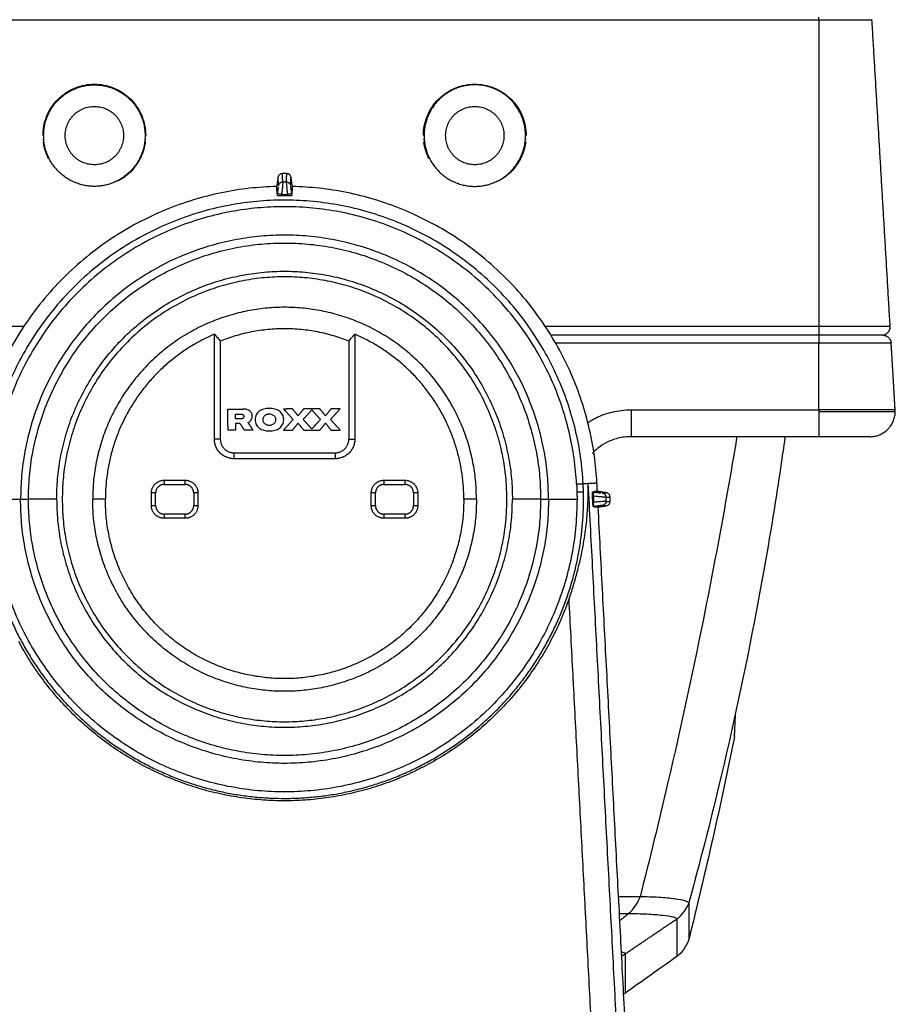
# Model space of a CAD drawing. Header units: millimetres. Extents: x 9946 to 11276, y -4769 to -3439.
# Tile 16 of 100: x 10205 to 10308, y -3685 to -3569. Entities that reach past the tile are written whole.
import ezdxf

# ---------------------------------------------------------------- set-up
doc = ezdxf.new("R2010")
doc.units = ezdxf.units.MM
doc.layers.add('ROXX NEO mini i_Fixture', color=7, linetype='Continuous', true_color=0x000000)

msp = doc.modelspace()

# ---------------------------------------------------------------- linework, layer by layer
at = {"layer": 'ROXX NEO mini i_Fixture', "color": 18, "lineweight": -3, "true_color": 0x000000}
for points, degree in [([(10172.92, -3569.08), (10236.12, -3569.08), (10299.32, -3569.08)], 2), ([(10299.32, -3569.08), (10299.32, -3568.93), (10299.32, -3568.78)], 2), ([(10299.32, -3569.08), (10299.32, -3587.2), (10299.32, -3605.32)], 2), ([(10207.55, -3582.78), (10207.54, -3582.06), (10207.8, -3580.51), (10209.19, -3578.35), (10211.37, -3576.96), (10213.62, -3576.57), (10215.86, -3576.96), (10218.05, -3578.35), (10219.43, -3580.51), (10219.69, -3582.06), (10219.69, -3582.78)], 3), ([(10252.55, -3582.78), (10252.54, -3582.06), (10252.8, -3580.51), (10254.19, -3578.35), (10256.37, -3576.96), (10258.62, -3576.57), (10260.86, -3576.96), (10263.05, -3578.35), (10264.43, -3580.51), (10264.69, -3582.06), (10264.69, -3582.78)], 3), ([(10263.91, -3579.8), (10263.91, -3579.88), (10263.91, -3579.95)], 2), ([(10207.57, -3583.3), (10207.57, -3583.28), (10207.57, -3583.26), (10207.56, -3583.23)], 3), ([(10219.67, -3583.23), (10219.67, -3583.26), (10219.67, -3583.28), (10219.66, -3583.3)], 3), ([(10252.57, -3583.3), (10252.57, -3583.28), (10252.57, -3583.26), (10252.56, -3583.23)], 3), ([(10264.67, -3583.23), (10264.67, -3583.26), (10264.67, -3583.28), (10264.66, -3583.3)], 3), ([(10255.54, -3584.34), (10255.54, -3584.34), (10255.54, -3584.34), (10255.54, -3584.34)], 3), ([(10235.35, -3587.71), (10235.27, -3588.25), (10235.19, -3588.79)], 2), ([(10235.85, -3587.28), (10235.7, -3587.28), (10235.5, -3587.38), (10235.37, -3587.56), (10235.35, -3587.71)], 3), ([(10235.42, -3588.67), (10235.38, -3588.19), (10235.35, -3587.71)], 2), ([(10236.39, -3587.28), (10236.12, -3587.28), (10235.85, -3587.28)], 2), ([(10235.91, -3588.25), (10235.88, -3587.76), (10235.85, -3587.28)], 2), ([(10236.32, -3588.25), (10236.35, -3587.76), (10236.39, -3587.28)], 2), ([(10236.88, -3587.71), (10236.86, -3587.56), (10236.73, -3587.38), (10236.53, -3587.28), (10236.39, -3587.28)], 3), ([(10236.83, -3588.5), (10236.85, -3588.1), (10236.88, -3587.71)], 2), ([(10237.04, -3588.79), (10236.96, -3588.25), (10236.88, -3587.71)], 2), ([(10235.25, -3589.66), (10235.23, -3589.37), (10235.21, -3589.08), (10235.19, -3588.79)], 3), ([(10235.29, -3589.66), (10235.3, -3589.59), (10235.32, -3589.46), (10235.34, -3589.29), (10235.36, -3589.14), (10235.38, -3589.03), (10235.39, -3588.93), (10235.4, -3588.88), (10235.4, -3588.86)], 3), ([(10235.91, -3588.36), (10235.91, -3588.38), (10235.9, -3588.44), (10235.89, -3588.53), (10235.89, -3588.65), (10235.87, -3588.79), (10235.86, -3588.96), (10235.84, -3589.18), (10235.81, -3589.43), (10235.8, -3589.63), (10235.79, -3589.73)], 3), ([(10235.91, -3588.25), (10236.12, -3588.25), (10236.32, -3588.25)], 2), ([(10236.32, -3588.25), (10236.32, -3588.26), (10236.32, -3588.34), (10236.34, -3588.57), (10236.37, -3588.88), (10236.4, -3589.26), (10236.43, -3589.57), (10236.45, -3589.73)], 3), ([(10236.82, -3588.74), (10236.82, -3588.78), (10236.84, -3588.89), (10236.86, -3589.09), (10236.9, -3589.35), (10236.93, -3589.55), (10236.94, -3589.66)], 3), ([(10237.04, -3588.79), (10237.02, -3589.08), (10237, -3589.37), (10236.98, -3589.66)], 3), ([(10235.26, -3589.86), (10235.28, -3589.76), (10235.29, -3589.66)], 2), ([(10235.76, -3589.91), (10235.69, -3589.91), (10235.56, -3589.91), (10235.4, -3589.9), (10235.33, -3589.89), (10235.3, -3589.88)], 3), ([(10235.76, -3589.91), (10235.77, -3589.82), (10235.79, -3589.73)], 2), ([(10235.79, -3589.73), (10236.12, -3589.73), (10236.45, -3589.73)], 2), ([(10236.45, -3589.73), (10236.46, -3589.82), (10236.47, -3589.91)], 2), ([(10236.93, -3589.88), (10236.91, -3589.89), (10236.83, -3589.9), (10236.67, -3589.91), (10236.54, -3589.91), (10236.47, -3589.91)], 3), ([(10236.94, -3589.66), (10236.96, -3589.76), (10236.97, -3589.86)], 2), ([(10172.92, -3605.32), (10189.1, -3605.32), (10205.29, -3605.32)], 2), ([(10227.82, -3618.68), (10227.82, -3612.47), (10227.82, -3606.27)], 2), ([(10227.82, -3606.27), (10227.94, -3606.4), (10228.17, -3606.67), (10228.4, -3606.93), (10228.52, -3607.06)], 3), ([(10244.42, -3606.27), (10244.3, -3606.4), (10244.06, -3606.67), (10243.83, -3606.93), (10243.72, -3607.06)], 3), ([(10244.42, -3606.27), (10244.42, -3612.47), (10244.42, -3618.68)], 2), ([(10266.97, -3605.32), (10283.14, -3605.32), (10299.32, -3605.32)], 2), ([(10228.52, -3607.06), (10228.52, -3612.87), (10228.52, -3618.68)], 2), ([(10243.72, -3607.06), (10243.72, -3612.87), (10243.72, -3618.68)], 2), ([(10299.32, -3606.38), (10283.47, -3606.38), (10267.63, -3606.38)], 2), ([(10299.32, -3607.32), (10283.75, -3607.32), (10268.18, -3607.32)], 2), ([(10299.32, -3615.2), (10299.32, -3611.26), (10299.32, -3607.32)], 2), ([(10229.42, -3615.12), (10230.29, -3615.11), (10231.16, -3615.11)], 2), ([(10229.43, -3617.62), (10229.42, -3616.37), (10229.42, -3615.12)], 2), ([(10237.07, -3615.1), (10236.53, -3615.1), (10236, -3615.11)], 2), ([(10236, -3615.11), (10236.56, -3615.72), (10237.13, -3616.34)], 2), ([(10237.72, -3615.9), (10237.4, -3615.5), (10237.07, -3615.1)], 2), ([(10238.37, -3615.1), (10238.05, -3615.5), (10237.72, -3615.9)], 2), ([(10238.32, -3616.34), (10238.83, -3615.78), (10239.34, -3615.22)], 2), ([(10240.3, -3615.1), (10239.34, -3615.1), (10238.37, -3615.1)], 2), ([(10239.34, -3615.22), (10239.85, -3615.78), (10240.36, -3616.34)], 2), ([(10240.95, -3615.9), (10240.63, -3615.5), (10240.3, -3615.1)], 2), ([(10241.61, -3615.1), (10241.28, -3615.5), (10240.95, -3615.9)], 2), ([(10241.55, -3616.33), (10242.12, -3615.71), (10242.68, -3615.09)], 2), ([(10242.68, -3615.09), (10242.14, -3615.1), (10241.61, -3615.1)], 2), ([(10277.15, -3615.2), (10288.23, -3615.2), (10299.32, -3615.2)], 2), ([(10230.33, -3616.26), (10230.33, -3615.98), (10230.33, -3615.7)], 2), ([(10230.33, -3615.7), (10230.67, -3615.7), (10231.01, -3615.7)], 2), ([(10231.01, -3616.26), (10230.67, -3616.26), (10230.33, -3616.26)], 2), ([(10230.85, -3616.8), (10230.59, -3616.8), (10230.33, -3616.8)], 2), ([(10230.33, -3616.8), (10230.33, -3617.21), (10230.33, -3617.61)], 2), ([(10231.38, -3617.61), (10231.12, -3617.21), (10230.85, -3616.8)], 2), ([(10231.78, -3616.69), (10232.08, -3617.15), (10232.38, -3617.61)], 2), ([(10237.13, -3616.34), (10236.56, -3616.97), (10235.98, -3617.61)], 2), ([(10237.07, -3617.6), (10237.39, -3617.2), (10237.72, -3616.79)], 2), ([(10237.72, -3616.79), (10238.05, -3617.2), (10238.39, -3617.6)], 2), ([(10239.34, -3617.46), (10238.83, -3616.9), (10238.32, -3616.34)], 2), ([(10240.36, -3616.34), (10239.85, -3616.9), (10239.34, -3617.46)], 2), ([(10240.3, -3617.6), (10240.63, -3617.19), (10240.96, -3616.79)], 2), ([(10240.96, -3616.79), (10241.29, -3617.19), (10241.62, -3617.6)], 2), ([(10242.71, -3617.59), (10242.13, -3616.96), (10241.55, -3616.33)], 2), ([(10230.33, -3617.61), (10229.88, -3617.62), (10229.43, -3617.62)], 2), ([(10232.38, -3617.61), (10231.88, -3617.61), (10231.38, -3617.61)], 2), ([(10235.98, -3617.61), (10236.52, -3617.6), (10237.07, -3617.6)], 2), ([(10238.39, -3617.6), (10239.34, -3617.6), (10240.3, -3617.6)], 2), ([(10241.62, -3617.6), (10242.16, -3617.6), (10242.71, -3617.59)], 2), ([(10228.52, -3618.68), (10228.17, -3618.68), (10227.82, -3618.68)], 2), ([(10243.72, -3618.68), (10244.07, -3618.68), (10244.42, -3618.68)], 2), ([(10230.12, -3620.28), (10236.12, -3620.28), (10242.12, -3620.28)], 2), ([(10230.12, -3620.28), (10230.12, -3620.63), (10230.12, -3620.98)], 2), ([(10242.12, -3620.28), (10242.12, -3620.63), (10242.12, -3620.98)], 2), ([(10242.12, -3620.98), (10236.12, -3620.98), (10230.12, -3620.98)], 2), ([(10221.87, -3623.53), (10221.87, -3623.78), (10221.87, -3624.03)], 2), ([(10221.87, -3623.53), (10223.12, -3623.53), (10224.37, -3623.53)], 2), ([(10224.37, -3624.03), (10224.37, -3623.78), (10224.37, -3623.53)], 2), ([(10247.87, -3623.53), (10247.87, -3623.78), (10247.87, -3624.03)], 2), ([(10247.87, -3623.53), (10249.12, -3623.53), (10250.37, -3623.53)], 2), ([(10250.37, -3624.03), (10250.37, -3623.78), (10250.37, -3623.53)], 2), ([(10221.87, -3624.03), (10223.12, -3624.03), (10224.37, -3624.03)], 2), ([(10247.87, -3624.03), (10249.12, -3624.03), (10250.37, -3624.03)], 2), ([(10269.77, -3637.53), (10269.99, -3636.92), (10270.37, -3635.75), (10270.81, -3634.15), (10271.16, -3632.68), (10271.43, -3631.32), (10271.64, -3630.06), (10271.8, -3628.85), (10271.91, -3627.71), (10271.99, -3626.64), (10272.03, -3625.64), (10272.05, -3624.69), (10272.04, -3624.15), (10272.04, -3623.89)], 3), ([(10271.44, -3623.93), (10271.74, -3623.91), (10272.04, -3623.89)], 2), ([(10272.04, -3623.89), (10272.55, -3623.87), (10273.07, -3623.84)], 2), ([(10280.31, -3781.63), (10276.17, -3702.76), (10272.04, -3623.89)], 2), ([(10272.53, -3624.89), (10272.51, -3624.89), (10272.49, -3625.02), (10272.49, -3625.23), (10272.5, -3625.39)], 3), ([(10272.53, -3624.89), (10272.62, -3624.91), (10272.71, -3624.92)], 2), ([(10273.12, -3624.85), (10272.91, -3624.87), (10272.71, -3624.88)], 2), ([(10272.71, -3624.92), (10272.78, -3624.93), (10272.91, -3624.95), (10273.08, -3624.97), (10273.23, -3624.99), (10273.34, -3625.01), (10273.44, -3625.02), (10273.49, -3625.03), (10273.51, -3625.03)], 3), ([(10273.12, -3624.85), (10273.09, -3624.35), (10273.07, -3623.84)], 2), ([(10274.19, -3625.01), (10273.65, -3624.93), (10273.12, -3624.85)], 2), ([(10201.53, -3625.78), (10203.21, -3625.78), (10204.89, -3625.78)], 2), ([(10209.16, -3625.78), (10207.49, -3625.78), (10205.82, -3625.78)], 2), ([(10214.92, -3625.78), (10214.17, -3625.78), (10213.42, -3625.78)], 2), ([(10220.37, -3626.53), (10220.37, -3625.78), (10220.37, -3625.03)], 2), ([(10220.87, -3625.03), (10220.62, -3625.03), (10220.37, -3625.03)], 2), ([(10220.87, -3626.53), (10220.87, -3625.78), (10220.87, -3625.03)], 2), ([(10225.87, -3625.03), (10225.62, -3625.03), (10225.37, -3625.03)], 2), ([(10225.37, -3625.03), (10225.37, -3625.78), (10225.37, -3626.53)], 2), ([(10225.87, -3625.03), (10225.87, -3625.78), (10225.87, -3626.53)], 2), ([(10246.37, -3626.53), (10246.37, -3625.78), (10246.37, -3625.03)], 2), ([(10246.87, -3625.03), (10246.62, -3625.03), (10246.37, -3625.03)], 2), ([(10246.87, -3626.53), (10246.87, -3625.78), (10246.87, -3625.03)], 2), ([(10251.87, -3625.03), (10251.62, -3625.03), (10251.37, -3625.03)], 2), ([(10251.37, -3625.03), (10251.37, -3625.78), (10251.37, -3626.53)], 2), ([(10251.87, -3625.03), (10251.87, -3625.78), (10251.87, -3626.53)], 2), ([(10258.82, -3625.78), (10258.07, -3625.78), (10257.32, -3625.78)], 2), ([(10266.41, -3625.78), (10264.74, -3625.78), (10263.07, -3625.78)], 2), ([(10267.34, -3625.78), (10269.03, -3625.78), (10270.71, -3625.78)], 2), ([(10272.5, -3625.39), (10272.52, -3625.77), (10272.54, -3626.16)], 2), ([(10272.5, -3625.39), (10272.57, -3625.4), (10272.64, -3625.41)], 2), ([(10272.64, -3626.14), (10272.59, -3626.15), (10272.54, -3626.16)], 2), ([(10272.64, -3625.41), (10272.64, -3625.78), (10272.64, -3626.14)], 2), ([(10274.02, -3625.54), (10273.99, -3625.53), (10273.94, -3625.53), (10273.84, -3625.52), (10273.73, -3625.51), (10273.59, -3625.5), (10273.41, -3625.49), (10273.2, -3625.47), (10272.94, -3625.44), (10272.74, -3625.42), (10272.64, -3625.41)], 3), ([(10274.13, -3626.02), (10274.11, -3626.01), (10274.03, -3626.02), (10273.8, -3626.03), (10273.49, -3626.06), (10273.11, -3626.09), (10272.8, -3626.12), (10272.64, -3626.14)], 3), ([(10273.7, -3625.05), (10273.95, -3625.03), (10274.19, -3625.01)], 2), ([(10274.13, -3625.54), (10274.37, -3625.52), (10274.62, -3625.51)], 2), ([(10274.13, -3625.54), (10274.13, -3625.78), (10274.13, -3626.02)], 2), ([(10274.13, -3626.02), (10274.37, -3626.03), (10274.62, -3626.05)], 2), ([(10274.62, -3625.51), (10274.62, -3625.36), (10274.52, -3625.16), (10274.33, -3625.03), (10274.19, -3625.01)], 3), ([(10274.19, -3626.54), (10274.33, -3626.52), (10274.52, -3626.39), (10274.62, -3626.19), (10274.62, -3626.05)], 3), ([(10274.62, -3626.05), (10274.62, -3625.78), (10274.62, -3625.51)], 2), ([(10220.37, -3626.53), (10220.62, -3626.53), (10220.87, -3626.53)], 2), ([(10225.37, -3626.53), (10225.62, -3626.53), (10225.87, -3626.53)], 2), ([(10246.37, -3626.53), (10246.62, -3626.53), (10246.87, -3626.53)], 2), ([(10251.37, -3626.53), (10251.62, -3626.53), (10251.87, -3626.53)], 2), ([(10272.54, -3626.16), (10272.54, -3626.32), (10272.57, -3626.52), (10272.6, -3626.65), (10272.62, -3626.65)], 3), ([(10272.71, -3626.63), (10272.67, -3626.64), (10272.62, -3626.65)], 2), ([(10273.63, -3626.51), (10273.59, -3626.52), (10273.49, -3626.53), (10273.28, -3626.55), (10273.03, -3626.59), (10272.82, -3626.62), (10272.71, -3626.63)], 3), ([(10272.71, -3626.65), (10272.96, -3626.67), (10273.21, -3626.69)], 2), ([(10273.21, -3626.69), (10273.7, -3626.61), (10274.19, -3626.54)], 2), ([(10281.33, -3781.63), (10277.27, -3704.16), (10273.21, -3626.69)], 2), ([(10273.85, -3626.52), (10274.02, -3626.53), (10274.19, -3626.54)], 2), ([(10221.87, -3627.53), (10221.87, -3627.78), (10221.87, -3628.03)], 2), ([(10224.37, -3627.53), (10223.12, -3627.53), (10221.87, -3627.53)], 2), ([(10224.37, -3628.03), (10223.12, -3628.03), (10221.87, -3628.03)], 2), ([(10224.37, -3628.03), (10224.37, -3627.78), (10224.37, -3627.53)], 2), ([(10247.87, -3627.53), (10247.87, -3627.78), (10247.87, -3628.03)], 2), ([(10250.37, -3627.53), (10249.12, -3627.53), (10247.87, -3627.53)], 2), ([(10250.37, -3628.03), (10249.12, -3628.03), (10247.87, -3628.03)], 2), ([(10250.37, -3628.03), (10250.37, -3627.78), (10250.37, -3627.53)], 2), ([(10270.44, -3635.23), (10270.45, -3635.32), (10270.45, -3635.42)], 2), ([(10277.32, -3781.63), (10273.55, -3709.58), (10269.77, -3637.53)], 2), ([(10278.16, -3672.79), (10277.33, -3672.79), (10276.5, -3672.79), (10275.67, -3672.79)], 3), ([(10276.81, -3674.76), (10277.4, -3674.29), (10278.06, -3673.2), (10278.16, -3672.79)], 3), ([(10282.52, -3675.39), (10283.14, -3674.97), (10283.81, -3673.94), (10283.92, -3673.56)], 3), ([(10283.92, -3673.56), (10283.92, -3676.43), (10283.92, -3677.86), (10283.92, -3677.86)], 3), ([(10275.76, -3674.76), (10276.11, -3674.76), (10276.46, -3674.76), (10276.81, -3674.76)], 3), ([(10275.79, -3675.56), (10276.3, -3675.16), (10276.81, -3674.76)], 2), ([(10276.42, -3679.51), (10279.47, -3677.45), (10282.52, -3675.39)], 2), ([(10282.52, -3675.39), (10282.52, -3678.35), (10282.52, -3679.84), (10282.52, -3679.84)], 3), ([(10276.01, -3679.75), (10276.15, -3679.68), (10276.29, -3679.6), (10276.42, -3679.51)], 3)]:
    msp.add_open_spline(points, degree=degree, dxfattribs=at)
for points, weights in [([(10299.32, -3569.08), (10305.6, -3569.08), (10305.6, -3569.08)], [1, 0.707106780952, 1]), ([(10235.19, -3588.79), (10200.01, -3589.67), (10199.13, -3624.85)], [1, 0.724580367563, 1]), ([(10235.42, -3588.67), (10235.48, -3588.25), (10235.91, -3588.25)], [1, 0.75823728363, 1]), ([(10236.32, -3588.25), (10236.75, -3588.25), (10236.82, -3588.67)], [1, 0.758237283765, 1]), ([(10273.07, -3623.84), (10271.27, -3589.65), (10237.04, -3588.79)], [1, 0.733931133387, 1]), ([(10235.79, -3589.73), (10235.3, -3589.66), (10235.29, -3589.66)], [1, 0.71630194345, 1]), ([(10236.47, -3589.91), (10236.12, -3589.91), (10235.76, -3589.91)], [1, 0.999950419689, 1]), ([(10236.94, -3589.66), (10236.93, -3589.66), (10236.45, -3589.73)], [1, 0.716301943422, 1]), ([(10227.82, -3606.27), (10214.92, -3611.76), (10214.92, -3625.78)], [1, 0.834119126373, 1]), ([(10228.52, -3607.06), (10236.12, -3603.98), (10243.72, -3607.06)], [1, 0.926523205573, 1]), ([(10257.32, -3625.78), (10257.32, -3611.76), (10244.42, -3606.27)], [1, 0.834119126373, 1]), ([(10299.32, -3605.32), (10307.75, -3605.32), (10307.75, -3605.32)], [1, 0.707106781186, 1]), ([(10299.32, -3605.38), (10299.32, -3606.38), (10299.32, -3606.38)], [1, 0.707106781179, 1]), ([(10299.32, -3606.38), (10299.32, -3606.38), (10299.32, -3607.32)], [1, 0.727772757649, 1]), ([(10306.87, -3606.38), (10306.87, -3606.38), (10299.32, -3606.38)], [1, 0.707106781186, 1]), ([(10307.87, -3607.32), (10307.87, -3607.32), (10299.32, -3607.32)], [1, 0.707106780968, 1]), ([(10299.32, -3615.2), (10299.32, -3615.29), (10299.32, -3615.38)], [1, 0.999559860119, 1]), ([(10308.34, -3615.2), (10308.34, -3615.2), (10299.32, -3615.2)], [1, 0.707106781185, 1]), ([(10299.32, -3615.38), (10299.32, -3618.38), (10299.32, -3618.38)], [1, 0.707106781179, 1]), ([(10299.32, -3615.38), (10308.35, -3615.38), (10308.35, -3615.38)], [1, 0.707106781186, 1]), ([(10230.12, -3620.98), (10227.82, -3620.98), (10227.82, -3618.68)], [1, 0.707106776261, 1]), ([(10228.52, -3618.68), (10228.52, -3620.28), (10230.12, -3620.28)], [1, 0.707106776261, 1]), ([(10244.42, -3618.68), (10244.42, -3620.98), (10242.12, -3620.98)], [1, 0.707106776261, 1]), ([(10242.12, -3620.28), (10243.72, -3620.28), (10243.72, -3618.68)], [1, 0.707106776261, 1]), ([(10220.37, -3625.03), (10220.37, -3623.53), (10221.87, -3623.53)], [1, 0.707106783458, 1]), ([(10224.37, -3623.53), (10225.87, -3623.53), (10225.87, -3625.03)], [1, 0.707106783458, 1]), ([(10246.37, -3625.03), (10246.37, -3623.53), (10247.87, -3623.53)], [1, 0.707106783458, 1]), ([(10250.37, -3623.53), (10251.87, -3623.53), (10251.87, -3625.03)], [1, 0.707106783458, 1]), ([(10221.87, -3624.03), (10220.87, -3624.03), (10220.87, -3625.03)], [1, 0.70710678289, 1]), ([(10225.37, -3625.03), (10225.37, -3624.03), (10224.37, -3624.03)], [1, 0.70710678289, 1]), ([(10247.87, -3624.03), (10246.87, -3624.03), (10246.87, -3625.03)], [1, 0.70710678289, 1]), ([(10251.37, -3625.03), (10251.37, -3624.03), (10250.37, -3624.03)], [1, 0.70710678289, 1]), ([(10270.66, -3623.97), (10271.35, -3623.93), (10271.44, -3623.93)], [1, 0.816478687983, 1]), ([(10270.66, -3623.97), (10270.68, -3624.44), (10270.7, -3624.91)], [1, 0.999907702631, 1]), ([(10270.7, -3624.91), (10271.39, -3624.89), (10271.47, -3624.89)], [1, 0.816478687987, 1]), ([(10270.7, -3624.91), (10270.71, -3625.34), (10270.71, -3625.78)], [1, 0.999920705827, 1]), ([(10271.47, -3624.89), (10271.46, -3624.41), (10271.44, -3623.93)], [1, 0.999907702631, 1]), ([(10272.64, -3625.41), (10272.71, -3624.93), (10272.71, -3624.92)], [1, 0.716301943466, 1]), ([(10273.1, -3624.84), (10273.1, -3624.85), (10273.1, -3624.85)], [0.991130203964, 0.991162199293, 0.991194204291]), ([(10204.89, -3625.78), (10205.36, -3625.78), (10205.82, -3625.78)], [1, 0.972373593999, 1]), ([(10266.41, -3625.78), (10266.87, -3625.78), (10267.34, -3625.78)], [1, 0.972373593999, 1]), ([(10272.71, -3626.63), (10272.71, -3626.62), (10272.64, -3626.14)], [1, 0.716301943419, 1]), ([(10273.7, -3625.05), (10274.13, -3625.11), (10274.13, -3625.54)], [1, 0.758237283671, 1]), ([(10274.13, -3626.02), (10274.13, -3626.44), (10273.7, -3626.51)], [1, 0.758237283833, 1]), ([(10221.87, -3628.03), (10220.37, -3628.03), (10220.37, -3626.53)], [1, 0.707106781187, 1]), ([(10220.87, -3626.53), (10220.87, -3627.53), (10221.87, -3627.53)], [1, 0.707106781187, 1]), ([(10225.87, -3626.53), (10225.87, -3628.03), (10224.37, -3628.03)], [1, 0.707106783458, 1]), ([(10224.37, -3627.53), (10225.37, -3627.53), (10225.37, -3626.53)], [1, 0.70710678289, 1]), ([(10247.87, -3628.03), (10246.37, -3628.03), (10246.37, -3626.53)], [1, 0.707106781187, 1]), ([(10246.87, -3626.53), (10246.87, -3627.53), (10247.87, -3627.53)], [1, 0.707106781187, 1]), ([(10251.87, -3626.53), (10251.87, -3628.03), (10250.37, -3628.03)], [1, 0.707106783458, 1]), ([(10250.37, -3627.53), (10251.37, -3627.53), (10251.37, -3626.53)], [1, 0.70710678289, 1])]:
    msp.add_rational_spline(points, weights, degree=2, dxfattribs=at)
at = {"layer": 'ROXX NEO mini i_Fixture', "color": 18, "true_color": 0x000000}
for points, degree in [([(10307.75, -3605.32), (10306.68, -3587.2), (10305.6, -3569.08)], 2), ([(10307.75, -3605.32), (10306.68, -3587.2), (10305.6, -3569.08)], 2), ([(10308.34, -3615.2), (10308.11, -3611.26), (10307.87, -3607.32)], 2), ([(10308.34, -3615.2), (10308.11, -3611.26), (10307.87, -3607.32)], 2), ([(10299.32, -3618.38), (10288.23, -3618.38), (10277.15, -3618.38)], 2), ([(10299.32, -3618.38), (10288.23, -3618.38), (10277.15, -3618.38)], 2), ([(10295.3, -3618.49), (10295.31, -3618.45), (10295.31, -3618.41), (10295.32, -3618.38)], 3), ([(10295.3, -3618.49), (10295.31, -3618.45), (10295.31, -3618.41), (10295.32, -3618.38)], 3), ([(10289.34, -3653.86), (10287.71, -3661.9), (10285.9, -3669.9), (10283.92, -3677.86)], 3), ([(10289.34, -3653.86), (10287.71, -3661.9), (10285.9, -3669.9), (10283.92, -3677.86)], 3), ([(10289.37, -3653.57), (10289.37, -3653.57), (10289.37, -3653.56), (10289.37, -3653.55)], 3), ([(10289.37, -3653.57), (10289.37, -3653.57), (10289.37, -3653.56), (10289.37, -3653.55)], 3), ([(10282.52, -3679.84), (10280.48, -3681.28), (10278.45, -3682.72), (10276.42, -3684.17)], 3), ([(10282.52, -3679.84), (10280.48, -3681.28), (10278.45, -3682.72), (10276.42, -3684.17)], 3), ([(10276.42, -3684.17), (10276.35, -3684.21), (10276.29, -3684.26), (10276.24, -3684.29)], 3), ([(10276.42, -3684.17), (10276.35, -3684.21), (10276.29, -3684.26), (10276.24, -3684.29)], 3)]:
    msp.add_open_spline(points, degree=degree, dxfattribs=at)
at = {"layer": 'ROXX NEO mini i_Fixture', "color": 18, "lineweight": -3, "true_color": 0x000000}
for points, weights, knots in [([(10207.62, -3582.78), (10207.62, -3576.78), (10213.62, -3576.78), (10219.62, -3576.78), (10219.62, -3582.78)], [1, 0.707106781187, 1, 0.707106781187, 1], [-18.849556, -18.849556, -18.849556, -9.424778, -9.424778, 0, 0, 0]), ([(10264.62, -3582.78), (10264.62, -3576.78), (10258.62, -3576.78), (10252.62, -3576.78), (10252.62, -3582.78)], [1, 0.707106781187, 1, 0.707106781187, 1], [0, 0, 0, 9.424778, 9.424778, 18.849556, 18.849556, 18.849556]), ([(10210.17, -3582.78), (10210.17, -3579.33), (10213.62, -3579.33), (10217.07, -3579.33), (10217.07, -3582.78)], [1, 0.707106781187, 1, 0.707106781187, 1], [0, 0, 0, 5.419247, 5.419247, 10.838495, 10.838495, 10.838495]), ([(10255.17, -3582.78), (10255.17, -3579.33), (10258.62, -3579.33), (10262.07, -3579.33), (10262.07, -3582.78)], [1, 0.707106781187, 1, 0.707106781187, 1], [0, 0, 0, 5.419247, 5.419247, 10.838495, 10.838495, 10.838495]), ([(10219.62, -3582.78), (10219.62, -3588.78), (10213.62, -3588.78), (10207.62, -3588.78), (10207.62, -3582.78)], [1, 0.707106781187, 1, 0.707106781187, 1], [-18.849556, -18.849556, -18.849556, -9.424778, -9.424778, 0, 0, 0]), ([(10217.07, -3582.78), (10217.07, -3586.23), (10213.62, -3586.23), (10210.17, -3586.23), (10210.17, -3582.78)], [1, 0.707106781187, 1, 0.707106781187, 1], [0, 0, 0, 5.419247, 5.419247, 10.838495, 10.838495, 10.838495]), ([(10252.62, -3582.78), (10252.62, -3588.78), (10258.62, -3588.78), (10264.62, -3588.78), (10264.62, -3582.78)], [1, 0.707106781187, 1, 0.707106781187, 1], [0, 0, 0, 9.424778, 9.424778, 18.849556, 18.849556, 18.849556]), ([(10262.07, -3582.78), (10262.07, -3586.23), (10258.62, -3586.23), (10255.17, -3586.23), (10255.17, -3582.78)], [1, 0.707106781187, 1, 0.707106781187, 1], [0, 0, 0, 5.419247, 5.419247, 10.838495, 10.838495, 10.838495]), ([(10271.44, -3623.93), (10269.63, -3589.52), (10235.19, -3590.42), (10200.75, -3591.32), (10200.75, -3625.78)], [1, 0.716301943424, 1, 0.716301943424, 1], [-109.257502, -109.257502, -109.257502, -54.628751, -54.628751, 0, 0, 0]), ([(10270.66, -3623.97), (10268.9, -3590.32), (10235.21, -3591.2), (10201.53, -3592.08), (10201.53, -3625.78)], [1, 0.716301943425, 1, 0.716301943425, 1], [-106.858227, -106.858227, -106.858227, -53.429113, -53.429113, 0, 0, 0]), ([(10267.34, -3625.78), (10267.34, -3594.55), (10236.12, -3594.55), (10204.89, -3594.55), (10204.89, -3625.78)], [1, 0.707106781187, 1, 0.707106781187, 1], [-98.102619, -98.102619, -98.102619, -49.05131, -49.05131, 0, 0, 0]), ([(10205.82, -3625.78), (10205.82, -3595.48), (10236.12, -3595.48), (10266.41, -3595.48), (10266.41, -3625.78)], [1, 0.707106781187, 1, 0.707106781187, 1], [0, 0, 0, 47.584863, 47.584863, 95.169726, 95.169726, 95.169726]), ([(10209.16, -3625.78), (10209.16, -3598.82), (10236.12, -3598.82), (10263.07, -3598.82), (10263.07, -3625.78)], [1, 0.707106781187, 1, 0.707106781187, 1], [0, 0, 0, 42.337249, 42.337249, 84.674498, 84.674498, 84.674498]), ([(10262.42, -3625.78), (10262.42, -3599.48), (10236.12, -3599.48), (10209.82, -3599.48), (10209.82, -3625.78)], [1, 0.707106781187, 1, 0.707106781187, 1], [0, 0, 0, 41.311943, 41.311943, 82.623887, 82.623887, 82.623887]), ([(10258.82, -3625.78), (10258.82, -3603.08), (10236.12, -3603.08), (10213.42, -3603.08), (10213.42, -3625.78)], [1, 0.707106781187, 1, 0.707106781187, 1], [-71.314153, -71.314153, -71.314153, -35.657077, -35.657077, 0, 0, 0]), ([(10277.15, -3618.38), (10277.15, -3618.38), (10277.15, -3617.43), (10277.15, -3616.49), (10277.15, -3615.2)], [1, 0.918101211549, 1, 0.918101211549, 1], [0, 0, 0, 2.445201, 2.445201, 4.890402, 4.890402, 4.890402]), ([(10231.01, -3615.7), (10231.13, -3615.7), (10231.21, -3615.78), (10231.29, -3615.87), (10231.29, -3615.98), (10231.29, -3616.1), (10231.21, -3616.18), (10231.13, -3616.26), (10231.01, -3616.26)], [1, 0.92380260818, 1, 0.92380260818, 1, 0.92380260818, 1, 0.92380260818, 1], [0, 0, 0, 0.2210208, 0.2210208, 0.4420415, 0.4420415, 0.6630623, 0.6630623, 0.8840831, 0.8840831, 0.8840831]), ([(10200.75, -3625.78), (10200.75, -3640.56), (10211.27, -3650.94), (10221.78, -3661.33), (10236.56, -3661.14), (10251.34, -3660.96), (10261.59, -3650.31), (10271.84, -3639.66), (10271.47, -3624.89)], [1, 0.922670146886, 1, 0.922670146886, 1, 0.922670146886, 1, 0.922670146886, 1], [-112.961147, -112.961147, -112.961147, -84.961121, -84.961121, -56.961096, -56.961096, -28.96107, -28.96107, -0.961045, -0.961045, -0.961045]), ([(10270.71, -3625.78), (10270.71, -3660.37), (10236.12, -3660.37), (10201.53, -3660.37), (10201.53, -3625.78)], [1, 0.707106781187, 1, 0.707106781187, 1], [-108.669383, -108.669383, -108.669383, -54.334692, -54.334692, 0, 0, 0]), ([(10267.34, -3625.78), (10267.34, -3657), (10236.12, -3657), (10204.89, -3657), (10204.89, -3625.78)], [1, 0.707106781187, 1, 0.707106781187, 1], [-98.102619, -98.102619, -98.102619, -49.05131, -49.05131, 0, 0, 0]), ([(10266.41, -3625.78), (10266.41, -3656.07), (10236.12, -3656.07), (10205.82, -3656.07), (10205.82, -3625.78)], [1, 0.707106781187, 1, 0.707106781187, 1], [0, 0, 0, 47.584863, 47.584863, 95.169726, 95.169726, 95.169726]), ([(10209.16, -3625.78), (10209.16, -3652.73), (10236.12, -3652.73), (10263.07, -3652.73), (10263.07, -3625.78)], [1, 0.707106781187, 1, 0.707106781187, 1], [0, 0, 0, 42.337249, 42.337249, 84.674498, 84.674498, 84.674498]), ([(10209.82, -3625.78), (10209.82, -3652.08), (10236.12, -3652.08), (10262.42, -3652.08), (10262.42, -3625.78)], [1, 0.707106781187, 1, 0.707106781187, 1], [0, 0, 0, 41.311943, 41.311943, 82.623887, 82.623887, 82.623887]), ([(10258.82, -3625.78), (10258.82, -3648.48), (10236.12, -3648.48), (10213.42, -3648.48), (10213.42, -3625.78)], [1, 0.707106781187, 1, 0.707106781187, 1], [-71.314153, -71.314153, -71.314153, -35.657077, -35.657077, 0, 0, 0]), ([(10257.32, -3625.78), (10257.32, -3646.98), (10236.12, -3646.98), (10214.92, -3646.98), (10214.92, -3625.78)], [1, 0.707106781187, 1, 0.707106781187, 1], [-66.601764, -66.601764, -66.601764, -33.300882, -33.300882, 0, 0, 0]), ([(10269.77, -3637.53), (10262.1, -3659.51), (10238.88, -3661.32), (10215.67, -3663.13), (10204.68, -3642.6)], [1, 0.837242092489, 1, 0.837242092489, 1], [0, 0, 0, 41.251752, 41.251752, 82.503504, 82.503504, 82.503504])]:
    msp.add_rational_spline(points, weights, degree=2, knots=knots, dxfattribs=at)
for points, knots in [([(10208.21, -3585.52), (10208.18, -3585.46), (10208.11, -3585.34), (10208.04, -3585.16), (10207.97, -3585.01), (10207.92, -3584.88), (10207.88, -3584.75), (10207.83, -3584.61), (10207.79, -3584.48), (10207.76, -3584.36), (10207.74, -3584.27), (10207.71, -3584.18), (10207.69, -3584.08), (10207.66, -3583.96), (10207.64, -3583.86), (10207.63, -3583.77), (10207.62, -3583.7), (10207.6, -3583.62), (10207.6, -3583.56), (10207.59, -3583.53)], [-1.0412153, -1.0412153, -1.0412153, -1.0412153, -0.895624, -0.7463534, -0.671718, -0.5970827, -0.5224474, -0.447812, -0.3731767, -0.335859, -0.2985413, -0.2612237, -0.223906, -0.1865883, -0.1492707, -0.1306118, -0.111953, -0.0932942, -0.0746353, -0.0746353, -0.0746353, -0.0746353]), ([(10219.64, -3583.53), (10219.64, -3583.56), (10219.63, -3583.62), (10219.62, -3583.7), (10219.6, -3583.77), (10219.59, -3583.86), (10219.57, -3583.96), (10219.54, -3584.08), (10219.52, -3584.18), (10219.5, -3584.27), (10219.47, -3584.36), (10219.44, -3584.48), (10219.4, -3584.61), (10219.36, -3584.75), (10219.31, -3584.88), (10219.26, -3585.01), (10219.2, -3585.16), (10219.12, -3585.34), (10219.02, -3585.53), (10218.93, -3585.71), (10218.83, -3585.87), (10218.74, -3586.03), (10218.64, -3586.17), (10218.52, -3586.35), (10218.36, -3586.56), (10218.17, -3586.79), (10217.98, -3586.99), (10217.79, -3587.18), (10217.6, -3587.35), (10217.35, -3587.56), (10217.03, -3587.79), (10216.69, -3588.01), (10216.47, -3588.13), (10216.37, -3588.18)], [-19.032011, -19.032011, -19.032011, -19.032011, -19.013352, -18.994693, -18.976034, -18.957376, -18.920058, -18.88274, -18.845423, -18.808105, -18.770787, -18.73347, -18.658834, -18.584199, -18.509564, -18.434928, -18.360293, -18.211022, -18.061752, -17.912481, -17.76321, -17.61394, -17.464669, -17.315398, -17.016857, -16.718315, -16.419774, -16.121233, -15.822691, -15.52415, -14.927067, -14.329985, -13.890612, -13.890612, -13.890612, -13.890612]), ([(10253.21, -3585.53), (10253.21, -3585.53), (10253.18, -3585.47), (10253.11, -3585.34), (10253.04, -3585.16), (10252.97, -3585.01), (10252.92, -3584.88), (10252.88, -3584.75), (10252.83, -3584.61), (10252.79, -3584.48), (10252.76, -3584.36), (10252.74, -3584.27), (10252.71, -3584.18), (10252.69, -3584.08), (10252.66, -3583.96), (10252.64, -3583.86), (10252.63, -3583.77), (10252.62, -3583.7), (10252.6, -3583.62), (10252.6, -3583.56), (10252.59, -3583.53)], [-1.0473243, -1.0473243, -1.0473243, -1.0473243, -1.0448947, -0.895624, -0.7463534, -0.671718, -0.5970827, -0.5224474, -0.447812, -0.3731767, -0.335859, -0.2985413, -0.2612237, -0.223906, -0.1865883, -0.1492707, -0.1306118, -0.111953, -0.0932942, -0.0746353, -0.0746353, -0.0746353, -0.0746353]), ([(10264.64, -3583.53), (10264.64, -3583.56), (10264.63, -3583.62), (10264.62, -3583.7), (10264.6, -3583.77), (10264.59, -3583.86), (10264.57, -3583.96), (10264.54, -3584.08), (10264.52, -3584.18), (10264.5, -3584.27), (10264.47, -3584.36), (10264.44, -3584.48), (10264.4, -3584.61), (10264.36, -3584.75), (10264.31, -3584.88), (10264.26, -3585.01), (10264.2, -3585.16), (10264.12, -3585.34), (10264.02, -3585.53), (10263.93, -3585.71), (10263.83, -3585.87), (10263.74, -3586.03), (10263.64, -3586.17), (10263.52, -3586.35), (10263.36, -3586.56), (10263.17, -3586.79), (10262.98, -3586.99), (10262.79, -3587.18), (10262.6, -3587.35), (10262.35, -3587.56), (10262.03, -3587.79), (10261.69, -3588.01), (10261.47, -3588.13), (10261.37, -3588.18)], [-19.032011, -19.032011, -19.032011, -19.032011, -19.013352, -18.994693, -18.976034, -18.957376, -18.920058, -18.88274, -18.845423, -18.808105, -18.770787, -18.73347, -18.658834, -18.584199, -18.509564, -18.434928, -18.360293, -18.211022, -18.061752, -17.912481, -17.76321, -17.61394, -17.464669, -17.315398, -17.016857, -16.718315, -16.419774, -16.121233, -15.822691, -15.52415, -14.927067, -14.329985, -13.890612, -13.890612, -13.890612, -13.890612]), ([(10231.78, -3616.69), (10231.91, -3616.64), (10232.15, -3616.48), (10232.3, -3616.09), (10232.3, -3615.67), (10232.05, -3615.31), (10231.63, -3615.14), (10231.33, -3615.11), (10231.16, -3615.11)], [0, 0, 0, 0, 0.435629, 0.839696, 1.266652, 1.673362, 2.121747, 2.624571, 2.624571, 2.624571, 2.624571]), ([(10236.02, -3616.36), (10236.01, -3616.16), (10235.93, -3615.77), (10235.54, -3615.31), (10234.96, -3615.07), (10234.32, -3615.01), (10233.68, -3615.07), (10233.11, -3615.31), (10232.71, -3615.78), (10232.63, -3616.17), (10232.63, -3616.37)], [0, 0, 0, 0, 0.603969, 1.184377, 1.794196, 2.47743, 3.155861, 3.7629, 4.343125, 4.947625, 4.947625, 4.947625, 4.947625]), ([(10272.01, -3616.7), (10272.31, -3616.5), (10273.18, -3616), (10274.84, -3615.39), (10276.34, -3615.2), (10277.15, -3615.2)], [-5.153402, -5.153402, -5.153402, -5.153402, -3.993496, -1.996748, 0, 0, 0, 0]), ([(10232.63, -3616.37), (10232.64, -3616.56), (10232.72, -3616.95), (10233.11, -3617.42), (10233.69, -3617.66), (10234.33, -3617.72), (10234.97, -3617.66), (10235.54, -3617.41), (10235.93, -3616.95), (10236.01, -3616.56), (10236.02, -3616.36)], [0, 0, 0, 0, 0.603935, 1.184472, 1.794466, 2.477831, 3.156124, 3.762992, 4.343089, 4.947625, 4.947625, 4.947625, 4.947625]), ([(10234.33, -3617.05), (10234.19, -3617.04), (10233.93, -3617), (10233.63, -3616.73), (10233.55, -3616.36), (10233.64, -3616), (10233.93, -3615.73), (10234.19, -3615.68), (10234.32, -3615.68)], [0, 0, 0, 0, 0.428235, 0.800921, 1.177945, 1.553973, 1.924556, 2.348639, 2.348639, 2.348639, 2.348639]), ([(10234.32, -3615.68), (10234.45, -3615.68), (10234.71, -3615.75), (10234.99, -3616.01), (10235.1, -3616.36), (10234.99, -3616.72), (10234.71, -3616.98), (10234.45, -3617.04), (10234.33, -3617.05)], [0, 0, 0, 0, 0.40068, 0.79585, 1.147875, 1.500144, 1.895768, 2.296895, 2.296895, 2.296895, 2.296895]), ([(10277.15, -3618.38), (10276.61, -3618.38), (10276.06, -3618.44), (10275.53, -3618.57), (10275.07, -3618.69), (10274.62, -3618.86), (10274.19, -3619.07), (10273.82, -3619.27), (10273.47, -3619.5), (10273.15, -3619.77), (10272.92, -3619.96), (10272.72, -3620.17), (10272.53, -3620.39)], [0.253682, 0.253682, 0.253682, 0.253682, 1.896894, 1.896894, 1.896894, 3.331797, 3.331797, 3.331797, 4.591287, 4.591287, 4.591287, 5.475257, 5.475257, 5.475257, 5.475257]), ([(10289.62, -3618.38), (10289.24, -3620.66), (10288.06, -3627.5), (10285.49, -3641.15), (10282.06, -3657.01), (10279.31, -3668.28), (10278.16, -3672.79)], [0, 0, 0, 0, 7.101225, 21.303674, 42.607348, 56.87647, 56.87647, 56.87647, 56.87647]), ([(10295.3, -3618.49), (10294.98, -3620.76), (10293.96, -3627.64), (10291.58, -3641.37), (10288.15, -3657.35), (10285.22, -3668.79), (10283.95, -3673.42), (10283.92, -3673.54)], [0, 0, 0, 0, 7.039621, 21.349638, 42.814663, 57.124679, 57.503823, 57.503823, 57.503823, 57.503823]), ([(10289.34, -3653.86), (10289.34, -3653.86), (10289.35, -3653.5), (10289.42, -3652.19), (10289.47, -3651.21)], [-116.509468, -116.509468, -116.509468, -116.509468, -59.579677, 0, 0, 0, 0]), ([(10283.92, -3673.56), (10283.92, -3673.5), (10283.84, -3673.4), (10283.41, -3673.2), (10282.35, -3673.02), (10280.43, -3672.82), (10278.92, -3672.79), (10278.16, -3672.79)], [-9.218868, -9.218868, -9.218868, -9.218868, -8.066509, -6.914151, -4.609434, -2.304717, 0, 0, 0, 0]), ([(10276.81, -3674.76), (10277.55, -3674.76), (10279.03, -3674.78), (10280.92, -3674.95), (10281.98, -3675.1), (10282.43, -3675.26), (10282.51, -3675.35), (10282.52, -3675.39)], [-9.019755, -9.019755, -9.019755, -9.019755, -6.764816, -4.509877, -2.254939, -1.127469, 0, 0, 0, 0]), ([(10275.97, -3679.27), (10276.02, -3679.28), (10276.32, -3679.36), (10276.44, -3679.44), (10276.42, -3679.51)], [5.703041, 5.703041, 5.703041, 5.703041, 6.069022, 8.09203, 8.09203, 8.09203, 8.09203]), ([(10276.42, -3679.61), (10276.42, -3679.64), (10276.42, -3679.7), (10276.42, -3679.8), (10276.42, -3679.92), (10276.42, -3680.08), (10276.42, -3680.32), (10276.42, -3680.6), (10276.42, -3680.92), (10276.42, -3681.22), (10276.42, -3681.6), (10276.42, -3682.03), (10276.42, -3682.48), (10276.42, -3683), (10276.42, -3683.5), (10276.42, -3683.9), (10276.42, -3684.05), (10276.42, -3684.1)], [0.912404, 0.912404, 0.912404, 0.912404, 1.824807, 2.737211, 3.649615, 5.474422, 7.299229, 10.948844, 14.598458, 18.248073, 21.897687, 29.196916, 36.496145, 43.795375, 58.393833, 72.992291, 87.590749, 87.590749, 87.590749, 87.590749])]:
    msp.add_open_spline(points, degree=3, knots=knots, dxfattribs=at)
at = {"layer": 'ROXX NEO mini i_Fixture', "color": 18, "true_color": 0x000000}
for points, weights in [([(10306.87, -3606.37), (10307.76, -3606.27), (10307.76, -3605.38)], [0.956040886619, 0.731042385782, 1]), ([(10306.87, -3606.37), (10307.76, -3606.27), (10307.76, -3605.38)], [0.956040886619, 0.731042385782, 1]), ([(10306.87, -3606.38), (10307.82, -3606.38), (10307.87, -3607.32)], [1, 0.727772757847, 1]), ([(10306.87, -3606.38), (10307.82, -3606.38), (10307.87, -3607.32)], [1, 0.727772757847, 1]), ([(10305.35, -3618.38), (10308.35, -3618.38), (10308.35, -3615.38)], [1, 0.707106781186, 1]), ([(10305.35, -3618.38), (10308.35, -3618.38), (10308.35, -3615.38)], [1, 0.707106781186, 1]), ([(10308.35, -3615.38), (10308.35, -3615.29), (10308.34, -3615.2)], [1, 0.999559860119, 1]), ([(10308.35, -3615.38), (10308.35, -3615.29), (10308.34, -3615.2)], [1, 0.999559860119, 1]), ([(10305.35, -3618.38), (10305.35, -3618.38), (10299.32, -3618.38)], [1, 0.707106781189, 1]), ([(10305.35, -3618.38), (10305.35, -3618.38), (10299.32, -3618.38)], [1, 0.707106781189, 1])]:
    msp.add_rational_spline(points, weights, degree=2, dxfattribs=at)
msp.add_open_spline([(10283.92, -3677.87), (10283.92, -3677.87), (10283.81, -3678.15), (10283.77, -3678.23), (10283.69, -3678.38), (10283.61, -3678.53), (10283.52, -3678.67), (10283.26, -3679.1), (10282.89, -3679.57), (10282.52, -3679.84)], degree=3, knots=[123.216527, 123.216527, 123.216527, 123.216527, 123.494658, 123.494658, 123.494658, 123.992988, 123.992988, 123.992988, 125.519247, 125.519247, 125.519247, 125.519247], dxfattribs=at)
msp.add_open_spline([(10283.92, -3677.87), (10283.92, -3677.87), (10283.81, -3678.15), (10283.77, -3678.23), (10283.69, -3678.38), (10283.61, -3678.53), (10283.52, -3678.67), (10283.26, -3679.1), (10282.89, -3679.57), (10282.52, -3679.84)], degree=3, knots=[123.216527, 123.216527, 123.216527, 123.216527, 123.494658, 123.494658, 123.494658, 123.992988, 123.992988, 123.992988, 125.519247, 125.519247, 125.519247, 125.519247], dxfattribs=at)

doc.saveas('drawing.dxf')
